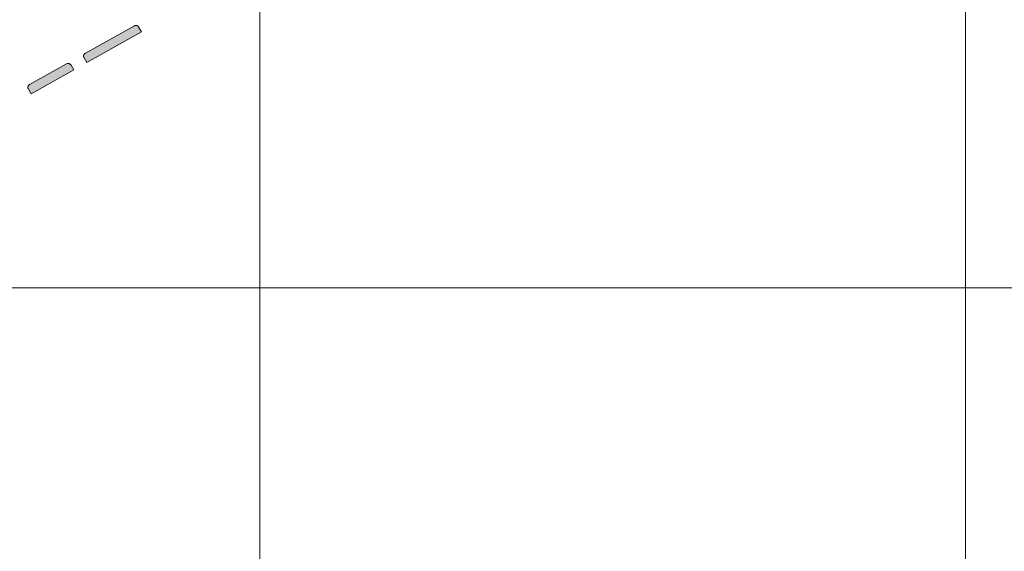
# Model space of a CAD drawing. Header units: metres. Extents: x 191568 to 204791, y 316774 to 325272.
# Tile 51 of 93: x 200711 to 200851, y 318988 to 319064. Entities that reach past the tile are written whole.
import ezdxf

# ---------------------------------------------------------------- set-up
doc = ezdxf.new("R2010")
doc.units = ezdxf.units.M
doc.layers.add('0-MEETLOCATIES-100x100m', color=1, linetype='Continuous', lineweight=13)
doc.layers.add('Gekoppeld_blokhaag', color=7, linetype='Continuous', lineweight=0)

# ---------------------------------------------------------------- blocks, each defined once
blk = doc.blocks.new('*U13')
at = {"layer": '0-MEETLOCATIES-100x100m'}
blk.add_lwpolyline([(-50, 50), (50, 50), (50, -50), (-50, -50)], close=True, dxfattribs=at)
blk = doc.blocks.new('*U14')
at = {"layer": '0-MEETLOCATIES-100x100m', "color": 0, "linetype": 'ByBlock', "lineweight": -2, "transparency": 16777216}
for p in [(2500, 1400), (2600, 1400), (2700, 1400), (2500, 1300), (2600, 1300), (2700, 1300)]:
    blk.add_blockref('*U13', p, dxfattribs=at)

msp = doc.modelspace()

# ---------------------------------------------------------------- hatches: boundary and pattern name
at = {"layer": 'Gekoppeld_blokhaag'}
for points in [[(200720.18, 319058.21), (200720.54, 319057.55), (200728.29, 319061.88), (200727.92, 319062.54), (200727.91, 319062.55), (200727.91, 319062.55), (200727.91, 319062.56), (200727.9, 319062.57), (200727.9, 319062.57), (200727.9, 319062.58), (200727.89, 319062.59), (200727.89, 319062.59), (200727.88, 319062.6), (200727.88, 319062.61), (200727.88, 319062.61), (200727.87, 319062.62), (200727.87, 319062.63), (200727.86, 319062.63), (200727.86, 319062.64), (200727.85, 319062.65), (200727.85, 319062.65), (200727.84, 319062.66), (200727.84, 319062.66), (200727.83, 319062.67), (200727.83, 319062.68), (200727.82, 319062.68), (200727.81, 319062.69), (200727.81, 319062.69), (200727.8, 319062.7), (200727.8, 319062.7), (200727.79, 319062.71), (200727.79, 319062.71), (200727.78, 319062.72), (200727.77, 319062.72), (200727.77, 319062.73), (200727.76, 319062.73), (200727.75, 319062.74), (200727.75, 319062.74), (200727.74, 319062.74), (200727.73, 319062.75), (200727.73, 319062.75), (200727.72, 319062.76), (200727.71, 319062.76), (200727.71, 319062.76), (200727.7, 319062.77), (200727.69, 319062.77), (200727.69, 319062.77), (200727.68, 319062.78), (200727.67, 319062.78), (200727.66, 319062.78), (200727.66, 319062.79), (200727.65, 319062.79), (200727.64, 319062.79), (200727.63, 319062.79), (200727.63, 319062.8), (200727.62, 319062.8), (200727.61, 319062.8), (200727.6, 319062.8), (200727.6, 319062.8), (200727.59, 319062.8), (200727.58, 319062.81), (200727.57, 319062.81), (200727.57, 319062.81), (200727.56, 319062.81), (200727.55, 319062.81), (200727.54, 319062.81), (200727.53, 319062.81), (200727.53, 319062.81), (200727.52, 319062.81), (200727.51, 319062.81), (200727.5, 319062.81), (200727.49, 319062.81), (200727.49, 319062.81), (200727.48, 319062.81), (200727.47, 319062.81), (200727.46, 319062.81), (200727.46, 319062.81), (200727.45, 319062.81), (200727.44, 319062.81), (200727.43, 319062.81), (200727.42, 319062.81), (200727.42, 319062.8), (200727.41, 319062.8), (200727.4, 319062.8), (200727.39, 319062.8), (200727.39, 319062.8), (200727.38, 319062.79), (200727.37, 319062.79), (200727.36, 319062.79), (200727.36, 319062.79), (200727.35, 319062.78), (200727.34, 319062.78), (200727.33, 319062.78), (200727.33, 319062.78), (200727.32, 319062.77), (200727.31, 319062.77), (200727.31, 319062.77), (200727.3, 319062.76), (200720.34, 319058.87), (200720.31, 319058.85), (200720.3, 319058.85), (200720.29, 319058.84), (200720.29, 319058.84), (200720.28, 319058.83), (200720.27, 319058.83), (200720.27, 319058.83), (200720.26, 319058.82), (200720.26, 319058.82), (200720.25, 319058.81), (200720.24, 319058.81), (200720.24, 319058.8), (200720.23, 319058.8), (200720.23, 319058.79), (200720.22, 319058.78), (200720.22, 319058.78), (200720.21, 319058.77), (200720.21, 319058.77), (200720.2, 319058.76), (200720.2, 319058.76), (200720.19, 319058.75), (200720.19, 319058.74), (200720.18, 319058.74), (200720.18, 319058.73), (200720.17, 319058.72), (200720.17, 319058.72), (200720.16, 319058.71), (200720.16, 319058.7), (200720.16, 319058.7), (200720.15, 319058.69), (200720.15, 319058.68), (200720.14, 319058.68), (200720.14, 319058.67), (200720.14, 319058.66), (200720.13, 319058.66), (200720.13, 319058.65), (200720.13, 319058.64), (200720.12, 319058.64), (200720.12, 319058.63), (200720.12, 319058.62), (200720.12, 319058.61), (200720.11, 319058.61), (200720.11, 319058.6), (200720.11, 319058.59), (200720.11, 319058.58), (200720.11, 319058.58), (200720.1, 319058.57), (200720.1, 319058.56), (200720.1, 319058.55), (200720.1, 319058.55), (200720.1, 319058.54), (200720.1, 319058.53), (200720.1, 319058.52), (200720.1, 319058.51), (200720.1, 319058.51), (200720.09, 319058.5), (200720.09, 319058.49), (200720.09, 319058.48), (200720.09, 319058.48), (200720.09, 319058.47), (200720.09, 319058.46), (200720.09, 319058.45), (200720.09, 319058.44), (200720.1, 319058.44), (200720.1, 319058.43), (200720.1, 319058.42), (200720.1, 319058.41), (200720.1, 319058.41), (200720.1, 319058.4), (200720.1, 319058.39), (200720.1, 319058.38), (200720.1, 319058.37), (200720.11, 319058.37), (200720.11, 319058.36), (200720.11, 319058.35), (200720.11, 319058.34), (200720.11, 319058.34), (200720.12, 319058.33), (200720.12, 319058.32), (200720.12, 319058.32), (200720.13, 319058.31), (200720.13, 319058.3), (200720.13, 319058.29), (200720.13, 319058.29), (200720.14, 319058.28), (200720.14, 319058.27), (200720.14, 319058.27), (200720.15, 319058.26), (200720.15, 319058.25), (200720.16, 319058.24), (200720.16, 319058.24), (200720.16, 319058.23), (200720.17, 319058.23), (200720.17, 319058.22), (200720.18, 319058.21)], [(200712.4, 319054.41), (200712.4, 319054.41), (200712.39, 319054.4), (200712.39, 319054.4), (200712.38, 319054.39), (200712.37, 319054.39), (200712.37, 319054.38), (200712.36, 319054.38), (200712.36, 319054.37), (200712.35, 319054.37), (200712.34, 319054.36), (200712.34, 319054.36), (200712.33, 319054.35), (200712.33, 319054.35), (200712.32, 319054.34), (200712.32, 319054.34), (200712.31, 319054.33), (200712.31, 319054.33), (200712.3, 319054.32), (200712.3, 319054.32), (200712.29, 319054.31), (200712.29, 319054.31), (200712.28, 319054.3), (200712.28, 319054.29), (200712.28, 319054.29), (200712.27, 319054.28), (200712.27, 319054.27), (200712.26, 319054.27), (200712.26, 319054.26), (200712.26, 319054.26), (200712.25, 319054.25), (200712.25, 319054.24), (200712.25, 319054.24), (200712.24, 319054.23), (200712.24, 319054.22), (200712.24, 319054.22), (200712.23, 319054.21), (200712.23, 319054.2), (200712.23, 319054.2), (200712.23, 319054.19), (200712.22, 319054.18), (200712.22, 319054.17), (200712.22, 319054.17), (200712.22, 319054.16), (200712.21, 319054.15), (200712.21, 319054.15), (200712.21, 319054.14), (200712.21, 319054.13), (200712.21, 319054.12), (200712.21, 319054.12), (200712.21, 319054.11), (200712.2, 319054.1), (200712.2, 319054.09), (200712.2, 319054.09), (200712.2, 319054.08), (200712.2, 319054.07), (200712.2, 319054.07), (200712.2, 319054.06), (200712.2, 319054.05), (200712.2, 319054.04), (200712.2, 319054.04), (200712.2, 319054.03), (200712.2, 319054.02), (200712.2, 319054.01), (200712.2, 319054.01), (200712.2, 319054), (200712.2, 319053.99), (200712.21, 319053.98), (200712.21, 319053.98), (200712.21, 319053.97), (200712.21, 319053.96), (200712.21, 319053.95), (200712.21, 319053.95), (200712.21, 319053.94), (200712.22, 319053.93), (200712.22, 319053.93), (200712.22, 319053.92), (200712.22, 319053.91), (200712.22, 319053.9), (200712.23, 319053.9), (200712.23, 319053.89), (200712.23, 319053.88), (200712.24, 319053.88), (200712.24, 319053.87), (200712.24, 319053.86), (200712.24, 319053.86), (200712.25, 319053.85), (200712.25, 319053.84), (200712.25, 319053.84), (200712.26, 319053.83), (200712.26, 319053.82), (200712.27, 319053.82), (200712.27, 319053.81), (200712.27, 319053.81), (200712.28, 319053.8), (200712.28, 319053.79), (200712.29, 319053.79), (200712.29, 319053.78), (200712.3, 319053.78), (200712.3, 319053.77), (200712.67, 319053.12), (200718.71, 319056.51), (200718.35, 319057.18), (200718.06, 319057.43), (200717.75, 319057.41), (200712.44, 319054.43)]]:
    msp.add_hatch(color=1, dxfattribs=at).paths.add_polyline_path(points)

# ---------------------------------------------------------------- linework, layer by layer
at = {"layer": 'Gekoppeld_blokhaag', "color": 1, "flags": 128}
for points in [[(200720.18, 319058.21), (200720.54, 319057.55), (200728.29, 319061.88), (200727.92, 319062.54), (200727.92, 319062.54), (200727.91, 319062.55), (200727.91, 319062.55), (200727.91, 319062.56), (200727.9, 319062.57), (200727.9, 319062.57), (200727.9, 319062.58), (200727.89, 319062.59), (200727.89, 319062.59), (200727.88, 319062.6), (200727.88, 319062.61), (200727.88, 319062.61), (200727.87, 319062.62), (200727.87, 319062.63), (200727.86, 319062.63), (200727.86, 319062.64), (200727.85, 319062.65), (200727.85, 319062.65), (200727.84, 319062.66), (200727.84, 319062.66), (200727.83, 319062.67), (200727.83, 319062.68), (200727.82, 319062.68), (200727.81, 319062.69), (200727.81, 319062.69), (200727.8, 319062.7), (200727.8, 319062.7), (200727.79, 319062.71), (200727.79, 319062.71), (200727.78, 319062.72), (200727.77, 319062.72), (200727.77, 319062.73), (200727.76, 319062.73), (200727.75, 319062.74), (200727.75, 319062.74), (200727.74, 319062.74), (200727.73, 319062.75), (200727.73, 319062.75), (200727.72, 319062.76), (200727.71, 319062.76), (200727.71, 319062.76), (200727.7, 319062.77), (200727.69, 319062.77), (200727.69, 319062.77), (200727.68, 319062.78), (200727.67, 319062.78), (200727.66, 319062.78), (200727.66, 319062.79), (200727.65, 319062.79), (200727.64, 319062.79), (200727.63, 319062.79), (200727.63, 319062.8), (200727.62, 319062.8), (200727.61, 319062.8), (200727.6, 319062.8), (200727.6, 319062.8), (200727.59, 319062.8), (200727.58, 319062.81), (200727.57, 319062.81), (200727.57, 319062.81), (200727.56, 319062.81), (200727.55, 319062.81), (200727.54, 319062.81), (200727.53, 319062.81), (200727.53, 319062.81), (200727.52, 319062.81), (200727.51, 319062.81), (200727.5, 319062.81), (200727.49, 319062.81), (200727.49, 319062.81), (200727.48, 319062.81), (200727.47, 319062.81), (200727.46, 319062.81), (200727.46, 319062.81), (200727.45, 319062.81), (200727.44, 319062.81), (200727.43, 319062.81), (200727.42, 319062.81), (200727.42, 319062.8), (200727.41, 319062.8), (200727.4, 319062.8), (200727.39, 319062.8), (200727.39, 319062.8), (200727.38, 319062.79), (200727.37, 319062.79), (200727.36, 319062.79), (200727.36, 319062.79), (200727.35, 319062.78), (200727.34, 319062.78), (200727.33, 319062.78), (200727.33, 319062.78), (200727.32, 319062.77), (200727.31, 319062.77), (200727.31, 319062.77), (200727.3, 319062.76), (200727.3, 319062.76), (200720.34, 319058.87), (200720.31, 319058.85), (200720.31, 319058.85), (200720.3, 319058.85), (200720.29, 319058.84), (200720.29, 319058.84), (200720.28, 319058.83), (200720.27, 319058.83), (200720.27, 319058.83), (200720.26, 319058.82), (200720.26, 319058.82), (200720.25, 319058.81), (200720.24, 319058.81), (200720.24, 319058.8), (200720.23, 319058.8), (200720.23, 319058.79), (200720.22, 319058.78), (200720.22, 319058.78), (200720.21, 319058.77), (200720.21, 319058.77), (200720.2, 319058.76), (200720.2, 319058.76), (200720.19, 319058.75), (200720.19, 319058.74), (200720.18, 319058.74), (200720.18, 319058.73), (200720.17, 319058.72), (200720.17, 319058.72), (200720.16, 319058.71), (200720.16, 319058.7), (200720.16, 319058.7), (200720.15, 319058.69), (200720.15, 319058.68), (200720.14, 319058.68), (200720.14, 319058.67), (200720.14, 319058.66), (200720.13, 319058.66), (200720.13, 319058.65), (200720.13, 319058.64), (200720.12, 319058.64), (200720.12, 319058.63), (200720.12, 319058.62), (200720.12, 319058.61), (200720.11, 319058.61), (200720.11, 319058.6), (200720.11, 319058.59), (200720.11, 319058.58), (200720.11, 319058.58), (200720.1, 319058.57), (200720.1, 319058.56), (200720.1, 319058.55), (200720.1, 319058.55), (200720.1, 319058.54), (200720.1, 319058.53), (200720.1, 319058.52), (200720.1, 319058.51), (200720.1, 319058.51), (200720.09, 319058.5), (200720.09, 319058.49), (200720.09, 319058.48), (200720.09, 319058.48), (200720.09, 319058.47), (200720.09, 319058.46), (200720.09, 319058.45), (200720.09, 319058.44), (200720.1, 319058.44), (200720.1, 319058.43), (200720.1, 319058.42), (200720.1, 319058.41), (200720.1, 319058.41), (200720.1, 319058.4), (200720.1, 319058.39), (200720.1, 319058.38), (200720.1, 319058.37), (200720.11, 319058.37), (200720.11, 319058.36), (200720.11, 319058.35), (200720.11, 319058.34), (200720.11, 319058.34), (200720.12, 319058.33), (200720.12, 319058.32), (200720.12, 319058.32), (200720.13, 319058.31), (200720.13, 319058.3), (200720.13, 319058.29), (200720.13, 319058.29), (200720.14, 319058.28), (200720.14, 319058.27), (200720.14, 319058.27), (200720.15, 319058.26), (200720.15, 319058.25), (200720.16, 319058.24), (200720.16, 319058.24), (200720.16, 319058.23), (200720.17, 319058.23), (200720.17, 319058.22), (200720.18, 319058.21)], [(200712.4, 319054.41), (200712.4, 319054.41), (200712.39, 319054.4), (200712.39, 319054.4), (200712.38, 319054.39), (200712.37, 319054.39), (200712.37, 319054.38), (200712.36, 319054.38), (200712.36, 319054.37), (200712.35, 319054.37), (200712.34, 319054.36), (200712.34, 319054.36), (200712.33, 319054.35), (200712.33, 319054.35), (200712.32, 319054.34), (200712.32, 319054.34), (200712.31, 319054.33), (200712.31, 319054.33), (200712.3, 319054.32), (200712.3, 319054.32), (200712.29, 319054.31), (200712.29, 319054.31), (200712.28, 319054.3), (200712.28, 319054.29), (200712.28, 319054.29), (200712.27, 319054.28), (200712.27, 319054.27), (200712.26, 319054.27), (200712.26, 319054.26), (200712.26, 319054.26), (200712.25, 319054.25), (200712.25, 319054.24), (200712.25, 319054.24), (200712.24, 319054.23), (200712.24, 319054.22), (200712.24, 319054.22), (200712.23, 319054.21), (200712.23, 319054.2), (200712.23, 319054.2), (200712.23, 319054.19), (200712.22, 319054.18), (200712.22, 319054.17), (200712.22, 319054.17), (200712.22, 319054.16), (200712.21, 319054.15), (200712.21, 319054.15), (200712.21, 319054.14), (200712.21, 319054.13), (200712.21, 319054.12), (200712.21, 319054.12), (200712.21, 319054.11), (200712.2, 319054.1), (200712.2, 319054.09), (200712.2, 319054.09), (200712.2, 319054.08), (200712.2, 319054.07), (200712.2, 319054.07), (200712.2, 319054.06), (200712.2, 319054.05), (200712.2, 319054.04), (200712.2, 319054.04), (200712.2, 319054.03), (200712.2, 319054.02), (200712.2, 319054.01), (200712.2, 319054.01), (200712.2, 319054), (200712.2, 319053.99), (200712.21, 319053.98), (200712.21, 319053.98), (200712.21, 319053.97), (200712.21, 319053.96), (200712.21, 319053.95), (200712.21, 319053.95), (200712.21, 319053.94), (200712.22, 319053.93), (200712.22, 319053.93), (200712.22, 319053.92), (200712.22, 319053.91), (200712.22, 319053.9), (200712.23, 319053.9), (200712.23, 319053.89), (200712.23, 319053.88), (200712.24, 319053.88), (200712.24, 319053.87), (200712.24, 319053.86), (200712.24, 319053.86), (200712.25, 319053.85), (200712.25, 319053.84), (200712.25, 319053.84), (200712.26, 319053.83), (200712.26, 319053.82), (200712.27, 319053.82), (200712.27, 319053.81), (200712.27, 319053.81), (200712.28, 319053.8), (200712.28, 319053.79), (200712.29, 319053.79), (200712.29, 319053.78), (200712.3, 319053.78), (200712.3, 319053.77), (200712.3, 319053.77), (200712.67, 319053.12), (200718.71, 319056.51), (200718.35, 319057.18), (200718.06, 319057.43), (200717.75, 319057.41), (200712.44, 319054.43)]]:
    msp.add_lwpolyline(points, close=True, dxfattribs=at)

# ---------------------------------------------------------------- block references
at = {"layer": '0-MEETLOCATIES-100x100m'}
msp.add_blockref('*U14', (198195.07, 317675.64), dxfattribs=at)

doc.saveas('drawing.dxf')
